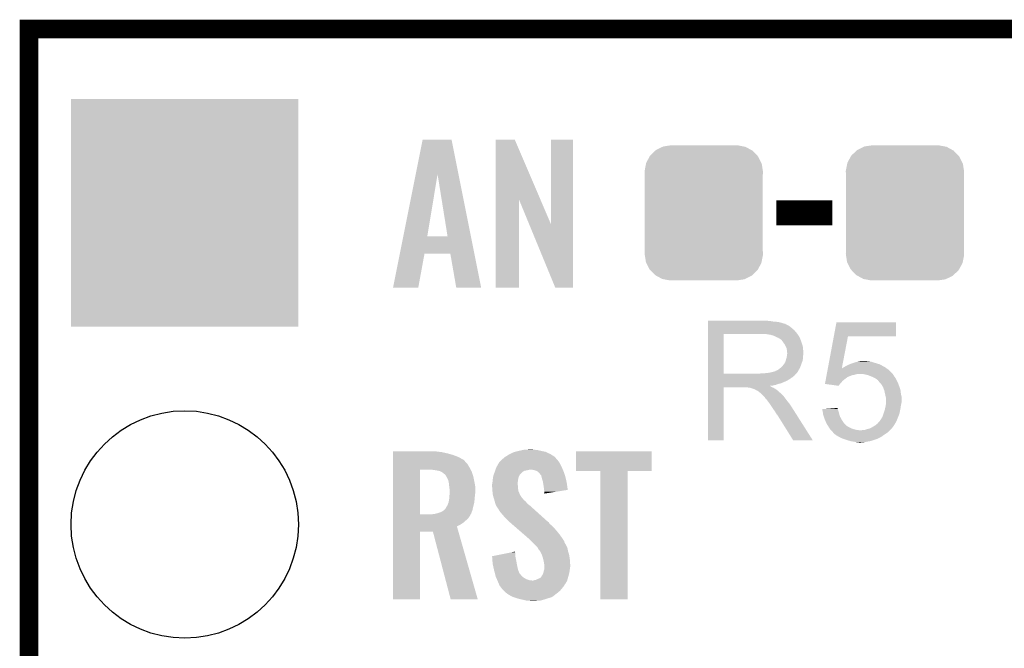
# Model space of a CAD drawing. Extents: x -1.3 to 24.2, y -3.9 to 39.7.
# Tile 36 of 42: x -1.3 to 6.7, y 34.6 to 39.7. Entities that reach past the tile are written whole.
import ezdxf

# ---------------------------------------------------------------- set-up
doc = ezdxf.new("R2010")
doc.units = 0
doc.layers.get('0').update_dxf_attribs({"linetype": 'CONTINUOUS'})
for name, color, linetype in [('3V3_TO_5V_CLICK_V100_GKO', 14, 'CONTINUOUS'), ('3V3_TO_5V_CLICK_V100_GTO', 12, 'CONTINUOUS'), ('3V3_TO_5V_CLICK_V100_GTS', 13, 'CONTINUOUS')]:
    doc.layers.add(name, color=color, linetype=linetype)

# ---------------------------------------------------------------- blocks, each defined once
blk = doc.blocks.new('CUSTOM_49')
for points in [[(-0.437866, 0.466866), (-0.39557, 0.507216), (0.436224, 0.466866), (0.397276, 0.507216)], [(-0.39557, 0.507216), (-0.39008, 0.512452), (0.397276, 0.507216), (0.3876, 0.512452)], [(-0.39008, 0.512452), (-0.336512, 0.538644), (0.3876, 0.512452), (0.339192, 0.538644)], [(-0.336512, 0.538644), (-0.330752, 0.54146), (0.339192, 0.538644), (0.324464, 0.54146)], [(-0.330752, 0.54146), (-0.266332, 0.551046), (0.324464, 0.54146), (0.274326, 0.551046)], [(-0.266332, 0.551046), (-0.26543, 0.55118), (0.274326, 0.551046), (0.26543, 0.55118)], [(-0.4713, 0.400542), (-0.469636, 0.408968), (0.472498, 0.400542), (0.468318, 0.408968)], [(-0.469636, 0.408968), (-0.4418, 0.4597), (0.468318, 0.408968), (0.44314, 0.4597)], [(-0.4418, 0.4597), (-0.437866, 0.466866), (0.44314, 0.4597), (0.436224, 0.466866)], [(-0.4826, 0.33528), (-0.482418, 0.344176), (0.4826, 0.33528), (0.481224, 0.344176)], [(-0.48133, 0.311898), (-0.4826, 0.33528), (0.48133, 0.311898), (0.4826, 0.33528)], [(-0.482418, 0.344176), (-0.4713, 0.400542), (0.481224, 0.344176), (0.472498, 0.400542)], [(-0.48133, 0.311896), (-0.48133, 0.311898), (0.48133, 0.311896), (0.48133, 0.311898)], [(-0.48133, -0.311896), (-0.48133, 0.311896), (0.48133, -0.311896), (0.48133, 0.311896)], [(-0.4826, -0.33528), (-0.481332, -0.311898), (0.4826, -0.33528), (0.48133, -0.311898)], [(-0.481332, -0.311898), (-0.48133, -0.311896), (0.48133, -0.311898), (0.48133, -0.311896)], [(-0.481222, -0.344176), (-0.4826, -0.33528), (0.482418, -0.344176), (0.4826, -0.33528)], [(-0.472498, -0.400542), (-0.481222, -0.344176), (0.471298, -0.400542), (0.482418, -0.344176)], [(-0.468316, -0.408968), (-0.472498, -0.400542), (0.469636, -0.408968), (0.471298, -0.400542)], [(-0.44314, -0.4597), (-0.468316, -0.408968), (0.441798, -0.4597), (0.469636, -0.408968)], [(-0.436222, -0.466866), (-0.44314, -0.4597), (0.437866, -0.466866), (0.441798, -0.4597)], [(-0.397276, -0.507216), (-0.436222, -0.466866), (0.395568, -0.507216), (0.437866, -0.466866)], [(-0.387598, -0.512452), (-0.397276, -0.507216), (0.39008, -0.512452), (0.395568, -0.507216)], [(-0.339192, -0.538644), (-0.387598, -0.512452), (0.33651, -0.538644), (0.39008, -0.512452)], [(-0.324462, -0.54146), (-0.339192, -0.538644), (0.330752, -0.54146), (0.33651, -0.538644)], [(-0.274326, -0.551046), (-0.324462, -0.54146), (0.26633, -0.551046), (0.330752, -0.54146)], [(-0.26543, -0.55118), (-0.274326, -0.551046), (0.26543, -0.55118), (0.26633, -0.551046)]]:
    blk.add_solid(points)
blk = doc.blocks.new('ROUND_23')
blk.add_circle((0, 0), 0.9271)
blk = doc.blocks.new('SQUARE_24')
blk.add_solid([(0.9271, 0.9271), (0.9271, -0.9271), (-0.9271, 0.9271), (-0.9271, -0.9271)])

msp = doc.modelspace()

# ---------------------------------------------------------------- linework, layer by layer
at = {"layer": '3V3_TO_5V_CLICK_V100_GKO', "const_width": 0.1524}
msp.add_lwpolyline([(-1.27, -3.81), (-1.27, 39.5986), (24.13, 39.5986)], dxfattribs=at)
at = {"layer": '3V3_TO_5V_CLICK_V100_GTO', "const_width": 0.2032}
msp.add_lwpolyline([(4.826, 38.1), (5.2832, 38.1)], dxfattribs=at)
at = {"layer": '3V3_TO_5V_CLICK_V100_GTO'}
for points in [[(1.884158, 38.414828), (1.940574, 38.696882), (2.23319, 38.414828), (2.176784, 38.696882)], [(1.940574, 38.696882), (1.940578, 38.6969), (2.176784, 38.696882), (1.940578, 38.6969)], [(2.537472, 38.211648), (2.53748, 38.696886), (2.900142, 38.211648), (2.692404, 38.696886)], [(2.53748, 38.696886), (2.537482, 38.6969), (2.692404, 38.696886), (2.537482, 38.6969)], [(2.98704, 38.008668), (2.98706, 38.696878), (3.167366, 38.008668), (3.16738, 38.696878)], [(2.98706, 38.696878), (2.987062, 38.6969), (3.16738, 38.696878), (2.987062, 38.6969)], [(1.78309, 37.909526), (1.884158, 38.414828), (1.978664, 37.909526), (2.062462, 38.414828)], [(2.143734, 37.9095), (2.062462, 38.414828), (2.334244, 37.9095), (2.23319, 38.414828)], [(2.53746, 37.490422), (2.537472, 38.211648), (2.725398, 37.490422), (2.72542, 38.211648)], [(2.809056, 38.008668), (2.72542, 38.211648), (2.98704, 38.008668), (2.900142, 38.211648)], [(3.022596, 37.490414), (2.809056, 38.008668), (3.167358, 37.490414), (3.167366, 38.008668)], [(1.754634, 37.76726), (1.783084, 37.9095), (2.36269, 37.76726), (2.334244, 37.9095)], [(1.783084, 37.9095), (1.78309, 37.909526), (2.143734, 37.9095), (1.978664, 37.909526)], [(1.699264, 37.490426), (1.75463, 37.767242), (1.904986, 37.490426), (1.955796, 37.767242)], [(1.75463, 37.767242), (1.754634, 37.76726), (1.955796, 37.767242), (2.166602, 37.76726)], [(2.214876, 37.490418), (2.166602, 37.76726), (2.418052, 37.490418), (2.36269, 37.76726)], [(1.904982, 37.4904), (1.699264, 37.490426), (1.904982, 37.4904), (1.904986, 37.490426)], [(2.418054, 37.4904), (2.418052, 37.490418), (2.418054, 37.4904), (2.214876, 37.490418)], [(2.725398, 37.4904), (2.53746, 37.490422), (2.725398, 37.4904), (2.725398, 37.490422)], [(3.167358, 37.4904), (3.022596, 37.490414), (3.167358, 37.4904), (3.167358, 37.490414)], [(4.26722, 37.21862), (4.267222, 37.22116), (4.77266, 37.21862), (4.74472, 37.22116)], [(4.26722, 37.21354), (4.26722, 37.21862), (4.803138, 37.21354), (4.77266, 37.21862)], [(4.26722, 37.211), (4.26722, 37.21354), (4.8387, 37.211), (4.803138, 37.21354)], [(4.26722, 37.20338), (4.26722, 37.211), (4.869178, 37.20338), (4.8387, 37.211)], [(4.26722, 37.1983), (4.26722, 37.20338), (4.884422, 37.1983), (4.869178, 37.20338)], [(4.26722, 37.19576), (4.26722, 37.1983), (4.897122, 37.19576), (4.884422, 37.1983)], [(4.26722, 37.195738), (4.26722, 37.19576), (4.89966, 37.195738), (4.897122, 37.19576)], [(4.26722, 37.193214), (4.26722, 37.195738), (4.899674, 37.193214), (4.89966, 37.195738)], [(4.26722, 37.18814), (4.26722, 37.193214), (4.90982, 37.18814), (4.899674, 37.193214)], [(4.26722, 37.183058), (4.26722, 37.18814), (4.922522, 37.183058), (4.90982, 37.18814)], [(5.294874, 37.09416), (5.316232, 37.208438), (5.801338, 37.09416), (5.80136, 37.208438)], [(5.316232, 37.208438), (5.316238, 37.20846), (5.80136, 37.208438), (5.316238, 37.20846)], [(4.267212, 36.789382), (4.267218, 37.11192), (4.39674, 36.789382), (4.396742, 37.11192)], [(4.267218, 37.124642), (4.26722, 37.14496), (4.98856, 37.124642), (4.970782, 37.14496)], [(4.267218, 37.11194), (4.267218, 37.124642), (4.998438, 37.11194), (4.98856, 37.124642)], [(4.267218, 37.11192), (4.267218, 37.11194), (4.396742, 37.11192), (4.70408, 37.11194)], [(4.26722, 37.1729), (4.26722, 37.183058), (4.93776, 37.1729), (4.922522, 37.183058)], [(4.26722, 37.1602), (4.26722, 37.1729), (4.953, 37.1602), (4.93776, 37.1729)], [(4.26722, 37.14496), (4.26722, 37.1602), (4.970782, 37.14496), (4.953, 37.1602)], [(4.775202, 37.10686), (4.742182, 37.11194), (5.002388, 37.10686), (4.998438, 37.11194)], [(4.793842, 37.101776), (4.775202, 37.10686), (5.00634, 37.101776), (5.002388, 37.10686)], [(4.80314, 37.09924), (4.793842, 37.101776), (5.006344, 37.09924), (5.00634, 37.101776)], [(4.803152, 37.099234), (4.80314, 37.09924), (5.006344, 37.099234), (5.006344, 37.09924)], [(4.82346, 37.08908), (4.803152, 37.099234), (5.01396, 37.08908), (5.006344, 37.099234)], [(4.84124, 37.08146), (4.82346, 37.08908), (5.017008, 37.08146), (5.01396, 37.08908)], [(4.84971, 37.07638), (4.84124, 37.08146), (5.01904, 37.07638), (5.017008, 37.08146)], [(4.85394, 37.073842), (4.84971, 37.07638), (5.020128, 37.073842), (5.01904, 37.07638)], [(4.861564, 37.06876), (4.85394, 37.073842), (5.022306, 37.06876), (5.020128, 37.073842)], [(4.864104, 37.068752), (4.861564, 37.06876), (5.02231, 37.068752), (5.022306, 37.06876)], [(4.87172, 37.0586), (4.864104, 37.068752), (5.02666, 37.0586), (5.02231, 37.068752)], [(4.87934, 37.04844), (4.87172, 37.0586), (5.030048, 37.04844), (5.02666, 37.0586)], [(4.888412, 37.03574), (4.87934, 37.04844), (5.03428, 37.03574), (5.030048, 37.04844)], [(4.89204, 37.030658), (4.888412, 37.03574), (5.035806, 37.030658), (5.03428, 37.03574)], [(4.9022, 37.010338), (4.89204, 37.030658), (5.0419, 37.010338), (5.035806, 37.030658)], [(5.245976, 36.832546), (5.29487, 37.094142), (5.359894, 36.832546), (5.410196, 37.094142)], [(5.29487, 37.094142), (5.294874, 37.09416), (5.410196, 37.094142), (5.801338, 37.09416)], [(4.90982, 36.995096), (4.9022, 37.010338), (5.043426, 36.995096), (5.0419, 37.010338)], [(4.911272, 36.98494), (4.90982, 36.995096), (5.04444, 36.98494), (5.043426, 36.995096)], [(4.91236, 36.977318), (4.911272, 36.98494), (5.045076, 36.977318), (5.04444, 36.98494)], [(4.912362, 36.964618), (4.91236, 36.977318), (5.046134, 36.964618), (5.045076, 36.977318)], [(4.9149, 36.956996), (4.912362, 36.964618), (5.04677, 36.956996), (5.046134, 36.964618)], [(4.913446, 36.944296), (4.9149, 36.95446), (5.046978, 36.944296), (5.046978, 36.95446)], [(4.9149, 36.954462), (4.9149, 36.956996), (5.04698, 36.954462), (5.04677, 36.956996)], [(4.9149, 36.95446), (4.9149, 36.954462), (5.046978, 36.95446), (5.04698, 36.954462)], [(4.8768, 36.85286), (4.886958, 36.865558), (5.02458, 36.85286), (5.029198, 36.865558)], [(4.886958, 36.865558), (4.889498, 36.8681), (5.029198, 36.865558), (5.030122, 36.8681)], [(4.889498, 36.8681), (4.89204, 36.873178), (5.030122, 36.8681), (5.031968, 36.873178)], [(4.89204, 36.873178), (4.897118, 36.880798), (5.031968, 36.873178), (5.034738, 36.880798)], [(4.897118, 36.880798), (4.902198, 36.893498), (5.034738, 36.880798), (5.039356, 36.893498)], [(4.902198, 36.8935), (4.90474, 36.906198), (5.039358, 36.8935), (5.041898, 36.906198)], [(4.902198, 36.893498), (4.902198, 36.8935), (5.039356, 36.893498), (5.039358, 36.8935)], [(4.90474, 36.906198), (4.909818, 36.918898), (5.041898, 36.906198), (5.04444, 36.918898)], [(4.909818, 36.918898), (4.91272, 36.939216), (5.04444, 36.918898), (5.04444, 36.939216)], [(4.91272, 36.939216), (4.913446, 36.944296), (5.04444, 36.939216), (5.046978, 36.944296)], [(5.415282, 36.86302), (5.422266, 36.86556), (5.673728, 36.86302), (5.669282, 36.86556)], [(5.422266, 36.86556), (5.436234, 36.87064), (5.669282, 36.86556), (5.6515, 36.87064)], [(5.436234, 36.87064), (5.44322, 36.87318), (5.6515, 36.87064), (5.643246, 36.87318)], [(5.44322, 36.87318), (5.466084, 36.8808), (5.643246, 36.87318), (5.61848, 36.8808)], [(5.466084, 36.8808), (5.4737, 36.883338), (5.61848, 36.8808), (5.610866, 36.883338)], [(5.4737, 36.883338), (5.484702, 36.885878), (5.610866, 36.883338), (5.603242, 36.885878)], [(5.484702, 36.885878), (5.495716, 36.88842), (5.603242, 36.885878), (5.588, 36.88842)], [(5.495716, 36.88842), (5.50672, 36.89096), (5.588, 36.88842), (5.575302, 36.89096)], [(5.50672, 36.89096), (5.524502, 36.8935), (5.565142, 36.89096), (5.554982, 36.8935)], [(4.267212, 36.78936), (4.267212, 36.789382), (4.686298, 36.78936), (4.39674, 36.789382)], [(4.267212, 36.779194), (4.267212, 36.78936), (4.9784, 36.779194), (4.98856, 36.78936)], [(4.686298, 36.78936), (4.704064, 36.791898), (4.98856, 36.78936), (4.991098, 36.791898)], [(4.704064, 36.791898), (4.70408, 36.7919), (4.991098, 36.791898), (4.991098, 36.7919)], [(4.724398, 36.7919), (4.770118, 36.79698), (4.991098, 36.7919), (4.994486, 36.79698)], [(4.770118, 36.79698), (4.810758, 36.80714), (4.994486, 36.79698), (5.001262, 36.80714)], [(4.813296, 36.80714), (4.820916, 36.812218), (5.001262, 36.80714), (5.004224, 36.812218)], [(4.820916, 36.812218), (4.828538, 36.81476), (5.004224, 36.812218), (5.005706, 36.81476)], [(4.828538, 36.81476), (4.838698, 36.819838), (5.005706, 36.81476), (5.008668, 36.819838)], [(4.838698, 36.819838), (4.860922, 36.837618), (5.008668, 36.819838), (5.01904, 36.837618)], [(4.860922, 36.837618), (4.864098, 36.840158), (5.01904, 36.837618), (5.019962, 36.840158)], [(4.864098, 36.840158), (4.8768, 36.85286), (5.019962, 36.840158), (5.02458, 36.85286)], [(5.236006, 36.7792), (5.236956, 36.784278), (5.460998, 36.7792), (5.476238, 36.784278)], [(5.236956, 36.784278), (5.23743, 36.78682), (5.476238, 36.784278), (5.491478, 36.78682)], [(5.23743, 36.78682), (5.237904, 36.789358), (5.775324, 36.78682), (5.77342, 36.789358)], [(5.237904, 36.789358), (5.243602, 36.819838), (5.77342, 36.789358), (5.742942, 36.819838)], [(5.243602, 36.819838), (5.245542, 36.830224), (5.742942, 36.819838), (5.728402, 36.830224)], [(5.245542, 36.830224), (5.245972, 36.832518), (5.35944, 36.830224), (5.3594, 36.832518)], [(5.245972, 36.832518), (5.245976, 36.832546), (5.360792, 36.832518), (5.361946, 36.832546)], [(5.359886, 36.832496), (5.3594, 36.832518), (5.359886, 36.832496), (5.360792, 36.832518)], [(5.35944, 36.830224), (5.359886, 36.832496), (5.728402, 36.830224), (5.72522, 36.832496)], [(5.359886, 36.832496), (5.359894, 36.832546), (5.72522, 36.832496), (5.72515, 36.832546)], [(5.361946, 36.832546), (5.367024, 36.83762), (5.72515, 36.832546), (5.718046, 36.83762)], [(5.367024, 36.83762), (5.374644, 36.840162), (5.718046, 36.83762), (5.714488, 36.840162)], [(5.374644, 36.840162), (5.382258, 36.845238), (5.714488, 36.840162), (5.70738, 36.845238)], [(5.382258, 36.845238), (5.382262, 36.84524), (5.70738, 36.845238), (5.707378, 36.84524)], [(5.382262, 36.84524), (5.39242, 36.85032), (5.707378, 36.84524), (5.69722, 36.85032)], [(5.39242, 36.85032), (5.401564, 36.8554), (5.69722, 36.85032), (5.68706, 36.8554)], [(5.401564, 36.8554), (5.415282, 36.86302), (5.68706, 36.8554), (5.673728, 36.86302)], [(5.54482, 36.78428), (5.529578, 36.78682), (5.77723, 36.78428), (5.775324, 36.78682)], [(5.565148, 36.779198), (5.54482, 36.78428), (5.78104, 36.779198), (5.77723, 36.78428)], [(4.26721, 36.77666), (4.267212, 36.779194), (4.978378, 36.77666), (4.9784, 36.779194)], [(4.26721, 36.776654), (4.26721, 36.77666), (4.975854, 36.776654), (4.978378, 36.77666)], [(4.26721, 36.761418), (4.26721, 36.776654), (4.960616, 36.761418), (4.975854, 36.776654)], [(4.26721, 36.756338), (4.26721, 36.761418), (4.95046, 36.756338), (4.960616, 36.761418)], [(4.26721, 36.748718), (4.26721, 36.756338), (4.940298, 36.748718), (4.95046, 36.756338)], [(4.26721, 36.73348), (4.26721, 36.748718), (4.9149, 36.73348), (4.940298, 36.748718)], [(4.26721, 36.72586), (4.26721, 36.73348), (4.89966, 36.72586), (4.9149, 36.73348)], [(4.26721, 36.71062), (4.26721, 36.72586), (4.864098, 36.71062), (4.89966, 36.72586)], [(4.26721, 36.705538), (4.26721, 36.71062), (4.841238, 36.705538), (4.864098, 36.71062)], [(4.26721, 36.69792), (4.26721, 36.705538), (4.820918, 36.69792), (4.841238, 36.705538)], [(5.222244, 36.705562), (5.224612, 36.71824), (5.344182, 36.705562), (5.35686, 36.71824)], [(5.222406, 36.70554), (5.222244, 36.705562), (5.34416, 36.70554), (5.344182, 36.705562)], [(5.333988, 36.690302), (5.222406, 36.70554), (5.333988, 36.690302), (5.34416, 36.70554)], [(5.224612, 36.71824), (5.226986, 36.730938), (5.35686, 36.71824), (5.367018, 36.730938)], [(5.226986, 36.730938), (5.228886, 36.7411), (5.367018, 36.730938), (5.37972, 36.7411)], [(5.228886, 36.7411), (5.231734, 36.756338), (5.37972, 36.7411), (5.40004, 36.756338)], [(5.231734, 36.756338), (5.232208, 36.758874), (5.40004, 36.756338), (5.405106, 36.758874)], [(5.232208, 36.758874), (5.23268, 36.761404), (5.405106, 36.758874), (5.40512, 36.761404)], [(5.23268, 36.761404), (5.234108, 36.76904), (5.40512, 36.761404), (5.42544, 36.76904)], [(5.234108, 36.76904), (5.235532, 36.776658), (5.42544, 36.76904), (5.443218, 36.776658)], [(5.235532, 36.776658), (5.236006, 36.7792), (5.443218, 36.776658), (5.460998, 36.7792)], [(5.575298, 36.77666), (5.565148, 36.779198), (5.78231, 36.77666), (5.78104, 36.779198)], [(5.59435, 36.76904), (5.575298, 36.77666), (5.78612, 36.76904), (5.78231, 36.77666)], [(5.6007, 36.7665), (5.59435, 36.76904), (5.788154, 36.7665), (5.78612, 36.76904)], [(5.623558, 36.75634), (5.6007, 36.7665), (5.796282, 36.75634), (5.788154, 36.7665)], [(5.623562, 36.756338), (5.623558, 36.75634), (5.796282, 36.756338), (5.796282, 36.75634)], [(5.641338, 36.746182), (5.623562, 36.756338), (5.80136, 36.746182), (5.796282, 36.756338)], [(5.654038, 36.736022), (5.641338, 36.746182), (5.80644, 36.736022), (5.80136, 36.746182)], [(5.659116, 36.728408), (5.654038, 36.736022), (5.810248, 36.728408), (5.80644, 36.736022)], [(5.661638, 36.7284), (5.659116, 36.728408), (5.810252, 36.7284), (5.810248, 36.728408)], [(5.66166, 36.725866), (5.661638, 36.7284), (5.811518, 36.725866), (5.810252, 36.7284)], [(5.67521, 36.71062), (5.66166, 36.725866), (5.81914, 36.71062), (5.811518, 36.725866)], [(5.681978, 36.703002), (5.67521, 36.71062), (5.821998, 36.703002), (5.81914, 36.71062)], [(4.2672, 36.245822), (4.267208, 36.677578), (4.396718, 36.245822), (4.39674, 36.677578)], [(4.267208, 36.687758), (4.26721, 36.690266), (4.775204, 36.687758), (4.772692, 36.690266)], [(4.267208, 36.685218), (4.267208, 36.687758), (4.780282, 36.685218), (4.775204, 36.687758)], [(4.267208, 36.68014), (4.267208, 36.685218), (4.7879, 36.68014), (4.780282, 36.685218)], [(4.267208, 36.6776), (4.267208, 36.68014), (4.794252, 36.6776), (4.7879, 36.68014)], [(4.267208, 36.677578), (4.267208, 36.6776), (4.39674, 36.677578), (4.589778, 36.6776)], [(4.26721, 36.69284), (4.26721, 36.69792), (4.798058, 36.69284), (4.820918, 36.69792)], [(4.26721, 36.690266), (4.26721, 36.69284), (4.772692, 36.690266), (4.798058, 36.69284)], [(4.599938, 36.67506), (4.589778, 36.6776), (4.800602, 36.67506), (4.794252, 36.6776)], [(4.615174, 36.672526), (4.612634, 36.67506), (4.804826, 36.672526), (4.800602, 36.67506)], [(4.617716, 36.67252), (4.615174, 36.672526), (4.804836, 36.67252), (4.804826, 36.672526)], [(4.648198, 36.66236), (4.617716, 36.67252), (4.821768, 36.66236), (4.804836, 36.67252)], [(4.653278, 36.65982), (4.648198, 36.66236), (4.826, 36.65982), (4.821768, 36.66236)], [(4.658358, 36.65728), (4.653278, 36.65982), (4.829176, 36.65728), (4.826, 36.65982)], [(4.665978, 36.652202), (4.658358, 36.65728), (4.835524, 36.652202), (4.829176, 36.65728)], [(4.671056, 36.649662), (4.665978, 36.652202), (4.838698, 36.649662), (4.835524, 36.652202)], [(4.673594, 36.64966), (4.671056, 36.649662), (4.8387, 36.64966), (4.838698, 36.649662)], [(4.67614, 36.647122), (4.673594, 36.64966), (4.841238, 36.647122), (4.8387, 36.64966)], [(4.6863, 36.6395), (4.67614, 36.647122), (4.84886, 36.6395), (4.841238, 36.647122)], [(4.689476, 36.63696), (4.6863, 36.6395), (4.8514, 36.63696), (4.84886, 36.6395)], [(4.695828, 36.631878), (4.689476, 36.63696), (4.859022, 36.631878), (4.8514, 36.63696)], [(4.698998, 36.629342), (4.695828, 36.631878), (4.861558, 36.629342), (4.859022, 36.631878)], [(4.721862, 36.606478), (4.698998, 36.629342), (4.88442, 36.606478), (4.861558, 36.629342)], [(5.69722, 36.677602), (5.681978, 36.703002), (5.831522, 36.677602), (5.821998, 36.703002)], [(5.699992, 36.669978), (5.69722, 36.677602), (5.83438, 36.669978), (5.831522, 36.677602)], [(5.707378, 36.64966), (5.699992, 36.669978), (5.83946, 36.64966), (5.83438, 36.669978)], [(5.70738, 36.649658), (5.707378, 36.64966), (5.83946, 36.649658), (5.83946, 36.64966)], [(5.71246, 36.62426), (5.70738, 36.649658), (5.842, 36.62426), (5.83946, 36.649658)], [(5.71754, 36.6014), (5.71246, 36.62426), (5.84708, 36.6014), (5.842, 36.62426)], [(4.729478, 36.59886), (4.721862, 36.606478), (4.890136, 36.59886), (4.88442, 36.606478)], [(4.737098, 36.5887), (4.729478, 36.59886), (4.897756, 36.5887), (4.890136, 36.59886)], [(4.73837, 36.58616), (4.737098, 36.5887), (4.89966, 36.58616), (4.897756, 36.5887)], [(4.739634, 36.583634), (4.73837, 36.58616), (4.901626, 36.583634), (4.89966, 36.58616)], [(4.74217, 36.58362), (4.739634, 36.583634), (4.901636, 36.58362), (4.901626, 36.583634)], [(4.757416, 36.5633), (4.74217, 36.58362), (4.91744, 36.5633), (4.901636, 36.58362)], [(4.77266, 36.54298), (4.757416, 36.5633), (4.933696, 36.54298), (4.91744, 36.5633)], [(5.717542, 36.601398), (5.71754, 36.6014), (5.84708, 36.601398), (5.84708, 36.6014)], [(5.72008, 36.591242), (5.717542, 36.601398), (5.84708, 36.591242), (5.84708, 36.601398)], [(5.719716, 36.54298), (5.72008, 36.545522), (5.84454, 36.54298), (5.845174, 36.545522)], [(5.72008, 36.553138), (5.72008, 36.591242), (5.84708, 36.553138), (5.84708, 36.591242)], [(5.72008, 36.545522), (5.72008, 36.553138), (5.845174, 36.545522), (5.84708, 36.553138)], [(4.776048, 36.537898), (4.77266, 36.54298), (4.93776, 36.537898), (4.933696, 36.54298)], [(4.794674, 36.50996), (4.776048, 36.537898), (4.95554, 36.50996), (4.93776, 36.537898)], [(4.80314, 36.49726), (4.794674, 36.50996), (4.963598, 36.49726), (4.95554, 36.50996)], [(4.81584, 36.479482), (4.80314, 36.49726), (4.974878, 36.479482), (4.963598, 36.49726)], [(4.826, 36.461698), (4.81584, 36.479482), (4.986162, 36.461698), (4.974878, 36.479482)], [(5.199386, 36.499776), (5.231408, 36.502338), (5.327236, 36.499776), (5.326382, 36.502338)], [(5.20446, 36.47948), (5.199386, 36.499776), (5.333998, 36.47948), (5.327236, 36.499776)], [(5.206718, 36.459162), (5.20446, 36.47948), (5.33908, 36.459162), (5.333998, 36.47948)], [(5.231408, 36.502338), (5.32638, 36.509936), (5.326382, 36.502338), (5.32638, 36.509936)], [(5.699758, 36.461698), (5.70992, 36.492182), (5.829298, 36.461698), (5.83583, 36.492182)], [(5.70992, 36.492182), (5.711008, 36.49726), (5.83583, 36.492182), (5.83692, 36.49726)], [(5.711008, 36.49726), (5.714274, 36.5125), (5.83692, 36.49726), (5.83946, 36.5125)], [(5.714274, 36.5125), (5.71754, 36.52774), (5.83946, 36.5125), (5.841636, 36.52774)], [(5.71754, 36.52774), (5.717902, 36.53028), (5.841636, 36.52774), (5.842, 36.53028)], [(5.717902, 36.53028), (5.719716, 36.54298), (5.842, 36.53028), (5.84454, 36.54298)], [(4.828538, 36.456626), (4.826, 36.461698), (4.98938, 36.456626), (4.986162, 36.461698)], [(4.833614, 36.454082), (4.828538, 36.456626), (4.990994, 36.454082), (4.98938, 36.456626)], [(4.836162, 36.449), (4.833614, 36.454082), (4.994218, 36.449), (4.990994, 36.454082)], [(4.963158, 36.24581), (4.836162, 36.449), (5.123134, 36.24581), (4.994218, 36.449)], [(5.207, 36.456622), (5.206718, 36.459162), (5.339928, 36.456622), (5.33908, 36.459162)], [(5.213776, 36.436298), (5.207, 36.456622), (5.3467, 36.436298), (5.339928, 36.456622)], [(5.2197, 36.41852), (5.213776, 36.436298), (5.356578, 36.41852), (5.3467, 36.436298)], [(5.221878, 36.41344), (5.2197, 36.41852), (5.3594, 36.41344), (5.356578, 36.41852)], [(5.230588, 36.393118), (5.221878, 36.41344), (5.3721, 36.393118), (5.3594, 36.41344)], [(5.23494, 36.38296), (5.230588, 36.393118), (5.38099, 36.38296), (5.3721, 36.393118)], [(5.241716, 36.3728), (5.23494, 36.38296), (5.389878, 36.3728), (5.38099, 36.38296)], [(5.648962, 36.380422), (5.653026, 36.3855), (5.793104, 36.380422), (5.79628, 36.3855)], [(5.653026, 36.3855), (5.659128, 36.39312), (5.79628, 36.3855), (5.800634, 36.39312)], [(5.659128, 36.39312), (5.66166, 36.393142), (5.800634, 36.39312), (5.800646, 36.393142)], [(5.66166, 36.393142), (5.661666, 36.395666), (5.800646, 36.393142), (5.802088, 36.395666)], [(5.661666, 36.395666), (5.669278, 36.403278), (5.802088, 36.395666), (5.80644, 36.403278)], [(5.669278, 36.403278), (5.66928, 36.40328), (5.80644, 36.403278), (5.80644, 36.40328)], [(5.66928, 36.40328), (5.67944, 36.41852), (5.80644, 36.40328), (5.812154, 36.41852)], [(5.67944, 36.41852), (5.682614, 36.4236), (5.812154, 36.41852), (5.81406, 36.4236)], [(5.682614, 36.4236), (5.69214, 36.43884), (5.81406, 36.4236), (5.820154, 36.43884)], [(5.69214, 36.43884), (5.699758, 36.461698), (5.820154, 36.43884), (5.829298, 36.461698)], [(5.245102, 36.36772), (5.241716, 36.3728), (5.39496, 36.36772), (5.389878, 36.3728)], [(5.246628, 36.365178), (5.245102, 36.36772), (5.397502, 36.365178), (5.39496, 36.36772)], [(5.251198, 36.35756), (5.246628, 36.365178), (5.4102, 36.35756), (5.397502, 36.365178)], [(5.260338, 36.342322), (5.251198, 36.35756), (5.440678, 36.342322), (5.4102, 36.35756)], [(5.26034, 36.34232), (5.260338, 36.342322), (5.440682, 36.34232), (5.440678, 36.342322)], [(5.266058, 36.3347), (5.26034, 36.34232), (5.463542, 36.3347), (5.440682, 36.34232)], [(5.26796, 36.332162), (5.266058, 36.3347), (5.474964, 36.332162), (5.463542, 36.3347)], [(5.270502, 36.32962), (5.26796, 36.332162), (5.486402, 36.32962), (5.474964, 36.332162)], [(5.273042, 36.32708), (5.270502, 36.32962), (5.514338, 36.32708), (5.486402, 36.32962)], [(5.288276, 36.311842), (5.273042, 36.32708), (5.735322, 36.311842), (5.75056, 36.32708)], [(5.289126, 36.3093), (5.288276, 36.311842), (5.73278, 36.3093), (5.735322, 36.311842)], [(5.290816, 36.304236), (5.289126, 36.3093), (5.725184, 36.304236), (5.73278, 36.3093)], [(5.293354, 36.30422), (5.290816, 36.304236), (5.72516, 36.30422), (5.725184, 36.304236)], [(5.295902, 36.301678), (5.293354, 36.30422), (5.721346, 36.301678), (5.72516, 36.30422)], [(5.514338, 36.32708), (5.521964, 36.327082), (5.75056, 36.32708), (5.750562, 36.327082)], [(5.521964, 36.327082), (5.527044, 36.32962), (5.750562, 36.327082), (5.7531, 36.32962)], [(5.527044, 36.32962), (5.544824, 36.329622), (5.7531, 36.32962), (5.753102, 36.329622)], [(5.544824, 36.329622), (5.565142, 36.33724), (5.753102, 36.329622), (5.76072, 36.33724)], [(5.565142, 36.33724), (5.588002, 36.34232), (5.76072, 36.33724), (5.7658, 36.34232)], [(5.588002, 36.34232), (5.59714, 36.347398), (5.7658, 36.34232), (5.770878, 36.347398)], [(5.59714, 36.347398), (5.61086, 36.35502), (5.770878, 36.347398), (5.77632, 36.35502)], [(5.61086, 36.35502), (5.627796, 36.365182), (5.77632, 36.35502), (5.78358, 36.365182)], [(5.627796, 36.365182), (5.63626, 36.37026), (5.78358, 36.365182), (5.786754, 36.37026)], [(5.63626, 36.37026), (5.648962, 36.380422), (5.786754, 36.37026), (5.793104, 36.380422)], [(4.396718, 36.2458), (4.2672, 36.245822), (4.396718, 36.2458), (4.396718, 36.245822)], [(5.12314, 36.2458), (5.123134, 36.24581), (5.12314, 36.2458), (4.963158, 36.24581)], [(5.311142, 36.28898), (5.295902, 36.301678), (5.7023, 36.28898), (5.721346, 36.301678)], [(5.333368, 36.276278), (5.311142, 36.28898), (5.68452, 36.276278), (5.7023, 36.28898)], [(5.346698, 36.26866), (5.333368, 36.276278), (5.671184, 36.26866), (5.68452, 36.276278)], [(5.352626, 36.26612), (5.346698, 36.26866), (5.666738, 36.26612), (5.671184, 36.26866)], [(5.364482, 36.26104), (5.352626, 36.26612), (5.655308, 36.26104), (5.666738, 36.26612)], [(5.378706, 36.25596), (5.364482, 36.26104), (5.64388, 36.25596), (5.655308, 36.26104)], [(5.40004, 36.24834), (5.378706, 36.25596), (5.62102, 36.24834), (5.64388, 36.25596)], [(5.42671, 36.24072), (5.40004, 36.24834), (5.59816, 36.24072), (5.62102, 36.24834)], [(5.435598, 36.23818), (5.42671, 36.24072), (5.58419, 36.23818), (5.59816, 36.24072)], [(5.46608, 36.2331), (5.435598, 36.23818), (5.55625, 36.2331), (5.58419, 36.23818)], [(5.478778, 36.23056), (5.46608, 36.2331), (5.542282, 36.23056), (5.55625, 36.2331)], [(5.501638, 36.22802), (5.491478, 36.23056), (5.514342, 36.22802), (5.542282, 36.23056)], [(1.69928, 36.14928), (1.699282, 36.1569), (2.098038, 36.14928), (2.037078, 36.1569)], [(1.69928, 36.13912), (1.69928, 36.14928), (2.14376, 36.13912), (2.098038, 36.14928)], [(2.651762, 36.13404), (2.68478, 36.149282), (2.98196, 36.13404), (2.949298, 36.149282)], [(2.68478, 36.149282), (2.69429, 36.151818), (2.949298, 36.149282), (2.943862, 36.151818)], [(2.69429, 36.151818), (2.722878, 36.15944), (2.943862, 36.151818), (2.9083, 36.15944)], [(2.722878, 36.15944), (2.759076, 36.16706), (2.9083, 36.15944), (2.87528, 36.16706)], [(2.759076, 36.16706), (2.771142, 36.1696), (2.87528, 36.16706), (2.847342, 36.1696)], [(2.771142, 36.1696), (2.82194, 36.17214), (2.847342, 36.1696), (2.837182, 36.17214)], [(3.19024, 35.996902), (3.19026, 36.156878), (3.809978, 35.996902), (3.81, 36.156878)], [(3.19026, 36.156878), (3.190262, 36.1569), (3.81, 36.156878), (3.190262, 36.1569)], [(1.69928, 36.12642), (1.69928, 36.13912), (2.18948, 36.12642), (2.14376, 36.13912)], [(1.69928, 36.10864), (1.69928, 36.12642), (2.235202, 36.10864), (2.18948, 36.12642)], [(1.69928, 36.08578), (1.69928, 36.10864), (2.27584, 36.08578), (2.235202, 36.10864)], [(1.69928, 36.083234), (1.69928, 36.08578), (2.280922, 36.083234), (2.27584, 36.08578)], [(1.69928, 36.070538), (1.69928, 36.083234), (2.288542, 36.070538), (2.280922, 36.083234)], [(1.69928, 36.052758), (1.69928, 36.070538), (2.306322, 36.052758), (2.288542, 36.070538)], [(2.554152, 36.04768), (2.562862, 36.06292), (3.06578, 36.04768), (3.057074, 36.06292)], [(2.562862, 36.06292), (2.565188, 36.065458), (3.057074, 36.06292), (3.055622, 36.065458)], [(2.565188, 36.065458), (2.576832, 36.07816), (3.055622, 36.065458), (3.04546, 36.07816)], [(2.576832, 36.07816), (2.581484, 36.083236), (3.04546, 36.07816), (3.042922, 36.083236)], [(2.581484, 36.083236), (2.590804, 36.093402), (3.042922, 36.083236), (3.033604, 36.093402)], [(2.590804, 36.093402), (2.59588, 36.095942), (3.033604, 36.093402), (3.031276, 36.095942)], [(2.59588, 36.095942), (2.606042, 36.1061), (3.031276, 36.095942), (3.021966, 36.1061)], [(2.606042, 36.1061), (2.618228, 36.113718), (3.021966, 36.1061), (3.014982, 36.113718)], [(2.618228, 36.113718), (2.62636, 36.1188), (3.014982, 36.113718), (3.006726, 36.1188)], [(2.62636, 36.1188), (2.651762, 36.13404), (3.006726, 36.1188), (2.98196, 36.13404)], [(1.699272, 35.641302), (1.699278, 36.00704), (1.92024, 35.641302), (1.920262, 36.00704)], [(1.699278, 36.02736), (1.69928, 36.052758), (2.32156, 36.02736), (2.306322, 36.052758)], [(1.699278, 36.00704), (1.699278, 36.02736), (2.332502, 36.00704), (2.32156, 36.02736)], [(2.032, 36.0045), (2.00152, 36.00704), (2.33387, 36.0045), (2.332502, 36.00704)], [(2.05994, 35.99942), (2.032, 36.0045), (2.336604, 35.99942), (2.33387, 36.0045)], [(2.082802, 35.99434), (2.05994, 35.99942), (2.33934, 35.99434), (2.336604, 35.99942)], [(2.082806, 35.994338), (2.082802, 35.99434), (2.33934, 35.994338), (2.33934, 35.99434)], [(2.09804, 35.98672), (2.082806, 35.994338), (2.34188, 35.98672), (2.33934, 35.994338)], [(2.11074, 35.97656), (2.09804, 35.98672), (2.345266, 35.97656), (2.34188, 35.98672)], [(2.524394, 35.976554), (2.528024, 35.986718), (2.7432, 35.976554), (2.753358, 35.986718)], [(2.528024, 35.986718), (2.531652, 35.996878), (2.753358, 35.986718), (2.768596, 35.996878)], [(2.531652, 35.996878), (2.534374, 36.0045), (2.768596, 35.996878), (2.806698, 36.0045)], [(2.534374, 36.0045), (2.535282, 36.007038), (2.806698, 36.0045), (2.814318, 36.007038)], [(2.535282, 36.00704), (2.539818, 36.01974), (3.083924, 36.00704), (3.07848, 36.01974)], [(2.535282, 36.007038), (2.535282, 36.00704), (2.814318, 36.007038), (2.821938, 36.00704)], [(2.539818, 36.01974), (2.54254, 36.027362), (3.07848, 36.01974), (3.075016, 36.027362)], [(2.54254, 36.027362), (2.554152, 36.04768), (3.075016, 36.027362), (3.06578, 36.04768)], [(2.844798, 36.0045), (2.821938, 36.00704), (3.085014, 36.0045), (3.083924, 36.00704)], [(2.862578, 35.999422), (2.844798, 36.0045), (3.08719, 35.999422), (3.085014, 36.0045)], [(2.877816, 35.991802), (2.862578, 35.999422), (3.090456, 35.991802), (3.08719, 35.999422)], [(2.88544, 35.98418), (2.877816, 35.991802), (3.093722, 35.98418), (3.090456, 35.991802)], [(2.898138, 35.971482), (2.88544, 35.98418), (3.09769, 35.971482), (3.093722, 35.98418)], [(3.390878, 35.99688), (3.19024, 35.996902), (3.809978, 35.99688), (3.809978, 35.996902)], [(3.39088, 35.996858), (3.390878, 35.99688), (3.61188, 35.996858), (3.809978, 35.99688)], [(3.3909, 34.950422), (3.39088, 35.996858), (3.611858, 34.950422), (3.61188, 35.996858)], [(2.120902, 35.96894), (2.11074, 35.97656), (2.347806, 35.96894), (2.345266, 35.97656)], [(2.12598, 35.966386), (2.120902, 35.96894), (2.348658, 35.966386), (2.347806, 35.96894)], [(2.125984, 35.963856), (2.12598, 35.966386), (2.349502, 35.963856), (2.348658, 35.966386)], [(2.135506, 35.948618), (2.125984, 35.963856), (2.35458, 35.948618), (2.349502, 35.963856)], [(2.138678, 35.94354), (2.135506, 35.948618), (2.355596, 35.94354), (2.35458, 35.948618)], [(2.148842, 35.923218), (2.138678, 35.94354), (2.359662, 35.923218), (2.355596, 35.94354)], [(2.15392, 35.900358), (2.148842, 35.923218), (2.364234, 35.900358), (2.359662, 35.923218)], [(2.50952, 35.897822), (2.51206, 35.92322), (2.715622, 35.897822), (2.71925, 35.92322)], [(2.51206, 35.92322), (2.513232, 35.93084), (2.71925, 35.92322), (2.72034, 35.93084)], [(2.513232, 35.93084), (2.515186, 35.943538), (2.72034, 35.93084), (2.72288, 35.943538)], [(2.515186, 35.943538), (2.51714, 35.95624), (2.72288, 35.943538), (2.72796, 35.95624)], [(2.51714, 35.95624), (2.517142, 35.956242), (2.72796, 35.95624), (2.72796, 35.956242)], [(2.517142, 35.956242), (2.520768, 35.966396), (2.72796, 35.956242), (2.733038, 35.966396)], [(2.520768, 35.966396), (2.522582, 35.971478), (2.733038, 35.966396), (2.73812, 35.971478)], [(2.522582, 35.971478), (2.523488, 35.974014), (2.73812, 35.971478), (2.743186, 35.974014)], [(2.523488, 35.974014), (2.524394, 35.976554), (2.743186, 35.974014), (2.7432, 35.976554)], [(2.90322, 35.96386), (2.898138, 35.971482), (3.100072, 35.96386), (3.09769, 35.971482)], [(2.908294, 35.958786), (2.90322, 35.96386), (3.101658, 35.958786), (3.100072, 35.96386)], [(2.9083, 35.956242), (2.908294, 35.958786), (3.102452, 35.956242), (3.101658, 35.958786)], [(2.911476, 35.94354), (2.9083, 35.956242), (3.10642, 35.94354), (3.102452, 35.956242)], [(2.91338, 35.93592), (2.911476, 35.94354), (3.108114, 35.93592), (3.10642, 35.94354)], [(2.921, 35.910522), (2.91338, 35.93592), (3.113758, 35.910522), (3.108114, 35.93592)], [(2.923118, 35.89782), (2.921, 35.910522), (3.11658, 35.89782), (3.113758, 35.910522)], [(2.154204, 35.89782), (2.15392, 35.900358), (2.36474, 35.89782), (2.364234, 35.900358)], [(2.15646, 35.8775), (2.154204, 35.89782), (2.368436, 35.8775), (2.36474, 35.89782)], [(2.157414, 35.869878), (2.15646, 35.8775), (2.36982, 35.869878), (2.368436, 35.8775)], [(2.159, 35.85718), (2.157414, 35.869878), (2.36982, 35.85718), (2.36982, 35.869878)], [(2.16154, 35.841938), (2.159, 35.85718), (2.36982, 35.841938), (2.36982, 35.85718)], [(2.160994, 35.81654), (2.16154, 35.82416), (2.36982, 35.81654), (2.36982, 35.82416)], [(2.16154, 35.82416), (2.16154, 35.841938), (2.36982, 35.82416), (2.36982, 35.841938)], [(2.50698, 35.887662), (2.508884, 35.895278), (2.71526, 35.887662), (2.71526, 35.895278)], [(2.50698, 35.885118), (2.50698, 35.887662), (2.71526, 35.885118), (2.71526, 35.887662)], [(2.50698, 35.874958), (2.50698, 35.885118), (2.7178, 35.874958), (2.71526, 35.885118)], [(2.50807, 35.859718), (2.50698, 35.874958), (2.7178, 35.859718), (2.7178, 35.874958)], [(2.50952, 35.8394), (2.50807, 35.859718), (2.721188, 35.8394), (2.7178, 35.859718)], [(2.508884, 35.895278), (2.50952, 35.897822), (2.71526, 35.895278), (2.715622, 35.897822)], [(2.510302, 35.829238), (2.50952, 35.8394), (2.722882, 35.829238), (2.721188, 35.8394)], [(2.51206, 35.806382), (2.510302, 35.829238), (2.733432, 35.806382), (2.722882, 35.829238)], [(2.92862, 35.8648), (2.923118, 35.89782), (3.121072, 35.8648), (3.11658, 35.89782)], [(2.93116, 35.841938), (2.92862, 35.8648), (3.12418, 35.841938), (3.121072, 35.8648)], [(2.931162, 35.841936), (2.93116, 35.841938), (3.12418, 35.841936), (3.12418, 35.841938)], [(2.9337, 35.826702), (2.931162, 35.841936), (3.028882, 35.826702), (3.12418, 35.841936)], [(2.9337, 35.811486), (2.9337, 35.826702), (2.9337, 35.811486), (3.028882, 35.826702)], [(2.151378, 35.737798), (2.151942, 35.74034), (2.361564, 35.737798), (2.3622, 35.74034)], [(2.151942, 35.74034), (2.15646, 35.76066), (2.3622, 35.74034), (2.363892, 35.76066)], [(2.15646, 35.76066), (2.157382, 35.77082), (2.363892, 35.76066), (2.36474, 35.77082)], [(2.157382, 35.77082), (2.159, 35.7886), (2.36474, 35.77082), (2.366518, 35.7886)], [(2.159, 35.7886), (2.159544, 35.79622), (2.366518, 35.7886), (2.36728, 35.79622)], [(2.159544, 35.79622), (2.160994, 35.81654), (2.36728, 35.79622), (2.36982, 35.81654)], [(2.514832, 35.79622), (2.51206, 35.806382), (2.738122, 35.79622), (2.733432, 35.806382)], [(2.515526, 35.793676), (2.514832, 35.79622), (2.740662, 35.793676), (2.738122, 35.79622)], [(2.51691, 35.788598), (2.515526, 35.793676), (2.743202, 35.788598), (2.740662, 35.793676)], [(2.518988, 35.780978), (2.51691, 35.788598), (2.748282, 35.780978), (2.743202, 35.788598)], [(2.51968, 35.77844), (2.518988, 35.780978), (2.75082, 35.77844), (2.748282, 35.780978)], [(2.521204, 35.77336), (2.51968, 35.77844), (2.7559, 35.77336), (2.75082, 35.77844)], [(2.525778, 35.758118), (2.521204, 35.77336), (2.766062, 35.758118), (2.7559, 35.77336)], [(2.5273, 35.75304), (2.525778, 35.758118), (2.77368, 35.75304), (2.766062, 35.758118)], [(2.528752, 35.747958), (2.5273, 35.75304), (2.781302, 35.747958), (2.77368, 35.75304)], [(2.53238, 35.73526), (2.528752, 35.747958), (2.790372, 35.73526), (2.781302, 35.747958)], [(2.085338, 35.65906), (2.105656, 35.669218), (2.34049, 35.65906), (2.344184, 35.669218)], [(2.105656, 35.669218), (2.114548, 35.67684), (2.344184, 35.669218), (2.346958, 35.67684)], [(2.114548, 35.67684), (2.12344, 35.68446), (2.346958, 35.67684), (2.348716, 35.68446)], [(2.12344, 35.68446), (2.125978, 35.687), (2.348716, 35.68446), (2.349302, 35.687)], [(2.125978, 35.687), (2.1336, 35.702238), (2.349302, 35.687), (2.35282, 35.702238)], [(2.1336, 35.702238), (2.13868, 35.70986), (2.35282, 35.702238), (2.35458, 35.70986)], [(2.13868, 35.70986), (2.143758, 35.717478), (2.35458, 35.70986), (2.356484, 35.717478)], [(2.143758, 35.717478), (2.151378, 35.737798), (2.356484, 35.717478), (2.361564, 35.737798)], [(2.534076, 35.730178), (2.53238, 35.73526), (2.794002, 35.730178), (2.790372, 35.73526)], [(2.539156, 35.71494), (2.534076, 35.730178), (2.81432, 35.71494), (2.794002, 35.730178)], [(2.54, 35.712404), (2.539156, 35.71494), (2.817144, 35.712404), (2.81432, 35.71494)], [(2.542538, 35.709862), (2.54, 35.712404), (2.819974, 35.709862), (2.817144, 35.712404)], [(2.557782, 35.687), (2.542538, 35.709862), (2.845424, 35.687), (2.819974, 35.709862)], [(2.573018, 35.661602), (2.557782, 35.687), (2.873698, 35.661602), (2.845424, 35.687)], [(2.59334, 35.63874), (2.573018, 35.661602), (2.899148, 35.63874), (2.873698, 35.661602)], [(1.69927, 35.608258), (1.699272, 35.6235), (2.311398, 35.608258), (2.321562, 35.6235)], [(1.69927, 35.59302), (1.69927, 35.608258), (2.29362, 35.59302), (2.311398, 35.608258)], [(1.69927, 35.57524), (1.69927, 35.59302), (2.2733, 35.57524), (2.29362, 35.59302)], [(1.699272, 35.64128), (1.699272, 35.641302), (2.004058, 35.64128), (1.92024, 35.641302)], [(1.699272, 35.636202), (1.699272, 35.64128), (2.32918, 35.636202), (2.331718, 35.64128)], [(1.699272, 35.6235), (1.699272, 35.636202), (2.321562, 35.6235), (2.32918, 35.636202)], [(2.004058, 35.64128), (2.03959, 35.646356), (2.331718, 35.64128), (2.334258, 35.646356)], [(2.03959, 35.646356), (2.03962, 35.64636), (2.334258, 35.646356), (2.33426, 35.64636)], [(2.03962, 35.64636), (2.051048, 35.6489), (2.33426, 35.64636), (2.336796, 35.6489)], [(2.051048, 35.6489), (2.062478, 35.65144), (2.336796, 35.6489), (2.337718, 35.65144)], [(2.062478, 35.65144), (2.085338, 35.65906), (2.337718, 35.65144), (2.34049, 35.65906)], [(2.60858, 35.62096), (2.59334, 35.63874), (2.918942, 35.62096), (2.899148, 35.63874)], [(2.64922, 35.580318), (2.60858, 35.62096), (2.964184, 35.580318), (2.918942, 35.62096)], [(2.652156, 35.577774), (2.64922, 35.580318), (2.969262, 35.577774), (2.964184, 35.580318)], [(1.69926, 34.950422), (1.69927, 35.501558), (1.920218, 34.950422), (1.92024, 35.501558)], [(1.69927, 35.56), (1.69927, 35.57524), (2.250438, 35.56), (2.2733, 35.57524)], [(1.69927, 35.544742), (1.69927, 35.56), (2.219964, 35.544742), (2.250438, 35.56)], [(1.69927, 35.50158), (1.69927, 35.544742), (2.232322, 35.50158), (2.219964, 35.544742)], [(1.69927, 35.501558), (1.69927, 35.50158), (1.92024, 35.501558), (2.024362, 35.50158)], [(2.169156, 34.950416), (2.024362, 35.50158), (2.390108, 34.950416), (2.232322, 35.50158)], [(2.666806, 35.565078), (2.652156, 35.577774), (2.976884, 35.565078), (2.969262, 35.577774)], [(2.681456, 35.552382), (2.666806, 35.565078), (2.992118, 35.552382), (2.976884, 35.565078)], [(2.704904, 35.53206), (2.681456, 35.552382), (3.01244, 35.53206), (2.992118, 35.552382)], [(2.731282, 35.5092), (2.704904, 35.53206), (3.03276, 35.5092), (3.01244, 35.53206)], [(2.76352, 35.48126), (2.731282, 35.5092), (3.05562, 35.48126), (3.03276, 35.5092)], [(2.79576, 35.45332), (2.76352, 35.48126), (3.07594, 35.45332), (3.05562, 35.48126)], [(2.80162, 35.44824), (2.79576, 35.45332), (3.079328, 35.44824), (3.07594, 35.45332)], [(2.82448, 35.42792), (2.80162, 35.44824), (3.092872, 35.42792), (3.079328, 35.44824)], [(2.829, 35.422836), (2.82448, 35.42792), (3.09626, 35.422836), (3.092872, 35.42792)], [(2.833516, 35.417756), (2.829, 35.422836), (3.096262, 35.417756), (3.09626, 35.422836)], [(2.66998, 35.333938), (2.69494, 35.338994), (2.69494, 35.333938), (2.69494, 35.338994)], [(2.842542, 35.407602), (2.833516, 35.417756), (3.10134, 35.407602), (3.096262, 35.417756)], [(2.8448, 35.40506), (2.842542, 35.407602), (3.102794, 35.40506), (3.10134, 35.407602)], [(2.86004, 35.38982), (2.8448, 35.40506), (3.1115, 35.38982), (3.102794, 35.40506)], [(2.877818, 35.37204), (2.86004, 35.38982), (3.12039, 35.37204), (3.1115, 35.38982)], [(2.87909, 35.369498), (2.877818, 35.37204), (3.12166, 35.369498), (3.12039, 35.37204)], [(2.885438, 35.356804), (2.87909, 35.369498), (3.123968, 35.356804), (3.12166, 35.369498)], [(2.895598, 35.34664), (2.885438, 35.356804), (3.125816, 35.34664), (3.123968, 35.356804)], [(2.898138, 35.341564), (2.895598, 35.34664), (3.12674, 35.341564), (3.125816, 35.34664)], [(2.898144, 35.341558), (2.898138, 35.341564), (3.12674, 35.341558), (3.12674, 35.341564)], [(2.900678, 35.33902), (2.898144, 35.341558), (3.127522, 35.33902), (3.12674, 35.341558)], [(2.91084, 35.3187), (2.900678, 35.33902), (3.133774, 35.3187), (3.127522, 35.33902)], [(2.507, 35.300924), (2.594744, 35.318698), (2.69748, 35.300924), (2.69748, 35.318698)], [(2.507204, 35.298378), (2.507, 35.300924), (2.69748, 35.298378), (2.69748, 35.300924)], [(2.509228, 35.27298), (2.507204, 35.298378), (2.70256, 35.27298), (2.69748, 35.298378)], [(2.51206, 35.237422), (2.509228, 35.27298), (2.709026, 35.237422), (2.70256, 35.27298)], [(2.594744, 35.318698), (2.66998, 35.333938), (2.69748, 35.318698), (2.69494, 35.333938)], [(2.914652, 35.308538), (2.91084, 35.3187), (3.1369, 35.308538), (3.133774, 35.3187)], [(2.918458, 35.298382), (2.914652, 35.308538), (3.138256, 35.298382), (3.1369, 35.308538)], [(2.925446, 35.27044), (2.918458, 35.298382), (3.14198, 35.27044), (3.138256, 35.298382)], [(2.92862, 35.25774), (2.925446, 35.27044), (3.142774, 35.25774), (3.14198, 35.27044)], [(2.51668, 35.2171), (2.51206, 35.237422), (2.71272, 35.2171), (2.709026, 35.237422)], [(2.523606, 35.186618), (2.51668, 35.2171), (2.720342, 35.186618), (2.71272, 35.2171)], [(2.52476, 35.18154), (2.523606, 35.186618), (2.722374, 35.18154), (2.720342, 35.186618)], [(2.530108, 35.16122), (2.52476, 35.18154), (2.730504, 35.16122), (2.722374, 35.18154)], [(2.92608, 35.166302), (2.928198, 35.179002), (3.1369, 35.166302), (3.13944, 35.179002)], [(2.928198, 35.179002), (2.928622, 35.181542), (3.13944, 35.179002), (3.139756, 35.181542)], [(2.933278, 35.229802), (2.92862, 35.25774), (3.14452, 35.229802), (3.142774, 35.25774)], [(2.928622, 35.181542), (2.9337, 35.196784), (3.139756, 35.181542), (3.141662, 35.196784)], [(2.9337, 35.227262), (2.933278, 35.229802), (3.14452, 35.227262), (3.14452, 35.229802)], [(2.9337, 35.2171), (2.9337, 35.227262), (3.14452, 35.2171), (3.14452, 35.227262)], [(2.9337, 35.19932), (2.9337, 35.2171), (3.14198, 35.19932), (3.14452, 35.2171)], [(2.9337, 35.196784), (2.9337, 35.19932), (3.141662, 35.196784), (3.14198, 35.19932)], [(2.532112, 35.153598), (2.530108, 35.16122), (2.73812, 35.153598), (2.730504, 35.16122)], [(2.534786, 35.14344), (2.532112, 35.153598), (2.745742, 35.14344), (2.73812, 35.153598)], [(2.537458, 35.13328), (2.534786, 35.14344), (2.7559, 35.13328), (2.745742, 35.14344)], [(2.541904, 35.123122), (2.537458, 35.13328), (2.771138, 35.123122), (2.7559, 35.13328)], [(2.54635, 35.11296), (2.541904, 35.123122), (2.788922, 35.11296), (2.771138, 35.123122)], [(2.549684, 35.10534), (2.54635, 35.11296), (2.811782, 35.10534), (2.788922, 35.11296)], [(2.550796, 35.1028), (2.549684, 35.10534), (2.834642, 35.1028), (2.811782, 35.10534)], [(2.551908, 35.100258), (2.550796, 35.1028), (3.11912, 35.100258), (3.119812, 35.1028)], [(2.55524, 35.09264), (2.551908, 35.100258), (3.114548, 35.09264), (3.11912, 35.100258)], [(2.834642, 35.1028), (2.842262, 35.102802), (3.119812, 35.1028), (3.119812, 35.102802)], [(2.842262, 35.102802), (2.849882, 35.10534), (3.119812, 35.102802), (3.120504, 35.10534)], [(2.849882, 35.10534), (2.862582, 35.107882), (3.120504, 35.10534), (3.121198, 35.107882)], [(2.862582, 35.107882), (2.88544, 35.11804), (3.121198, 35.107882), (3.123968, 35.11804)], [(2.88544, 35.11804), (2.89814, 35.123124), (3.123968, 35.11804), (3.125354, 35.123124)], [(2.89814, 35.123124), (2.903214, 35.1282), (3.125354, 35.123124), (3.12674, 35.1282)], [(2.903214, 35.1282), (2.9083, 35.133286), (3.12674, 35.1282), (3.128264, 35.133286)], [(2.9083, 35.133286), (2.908306, 35.135826), (3.128264, 35.133286), (3.129026, 35.135826)], [(2.908306, 35.135826), (2.91084, 35.13836), (3.129026, 35.135826), (3.129788, 35.13836)], [(2.91084, 35.13836), (2.921, 35.1536), (3.129788, 35.13836), (3.13436, 35.1536)], [(2.921, 35.1536), (2.92608, 35.166302), (3.13436, 35.1536), (3.1369, 35.166302)], [(2.56265, 35.074858), (2.55524, 35.09264), (3.103878, 35.074858), (3.114548, 35.09264)], [(2.56371, 35.072316), (2.56265, 35.074858), (3.101338, 35.072316), (3.103878, 35.074858)], [(2.56794, 35.06216), (2.56371, 35.072316), (3.096258, 35.06216), (3.101338, 35.072316)], [(2.57556, 35.052), (2.56794, 35.06216), (3.08864, 35.052), (3.096258, 35.06216)], [(2.58318, 35.04184), (2.57556, 35.052), (3.080172, 35.04184), (3.08864, 35.052)], [(2.593338, 35.029142), (2.58318, 35.04184), (3.069592, 35.029142), (3.080172, 35.04184)], [(2.59588, 35.0266), (2.593338, 35.029142), (3.067474, 35.0266), (3.069592, 35.029142)], [(2.601386, 35.021518), (2.59588, 35.0266), (3.06324, 35.021518), (3.067474, 35.0266)], [(2.620646, 35.00374), (2.601386, 35.021518), (3.042922, 35.00374), (3.06324, 35.021518)], [(1.920218, 34.9504), (1.69926, 34.950422), (1.920218, 34.9504), (1.920218, 34.950422)], [(2.390112, 34.9504), (2.169156, 34.950416), (2.390112, 34.9504), (2.390108, 34.950416)], [(2.628898, 34.996122), (2.620646, 35.00374), (3.032762, 34.996122), (3.042922, 35.00374)], [(2.641602, 34.9885), (2.628898, 34.996122), (3.0226, 34.9885), (3.032762, 34.996122)], [(2.666998, 34.97326), (2.641602, 34.9885), (3.003006, 34.97326), (3.0226, 34.9885)], [(2.674202, 34.970718), (2.666998, 34.97326), (2.99974, 34.970718), (3.003006, 34.97326)], [(2.6814, 34.968178), (2.674202, 34.970718), (2.997194, 34.968178), (2.99974, 34.970718)], [(2.68859, 34.96564), (2.6814, 34.968178), (2.987042, 34.96564), (2.997194, 34.968178)], [(2.702986, 34.96056), (2.68859, 34.96564), (2.9718, 34.96056), (2.987042, 34.96564)], [(2.710182, 34.95802), (2.702986, 34.96056), (2.96291, 34.95802), (2.9718, 34.96056)], [(2.720342, 34.95548), (2.710182, 34.95802), (2.95402, 34.95548), (2.96291, 34.95802)], [(2.75082, 34.94786), (2.720342, 34.95548), (2.93116, 34.94786), (2.95402, 34.95548)], [(2.783842, 34.94024), (2.75082, 34.94786), (2.905758, 34.94024), (2.93116, 34.94786)], [(2.80162, 34.9377), (2.783842, 34.94024), (2.87528, 34.9377), (2.905758, 34.94024)], [(2.824478, 34.93516), (2.814318, 34.9377), (2.842262, 34.93516), (2.87528, 34.9377)], [(3.611858, 34.9504), (3.3909, 34.950422), (3.611858, 34.9504), (3.611858, 34.950422)]]:
    msp.add_solid(points, dxfattribs=at)

# ---------------------------------------------------------------- block references
at = {"layer": '3V3_TO_5V_CLICK_V100_GTS'}
for name, p in [('SQUARE_24', (0, 38.1)), ('CUSTOM_49', (4.23418, 38.1)), ('CUSTOM_49', (5.87502, 38.1)), ('ROUND_23', (0, 35.56))]:
    msp.add_blockref(name, p, dxfattribs=at)

doc.saveas('drawing.dxf')
